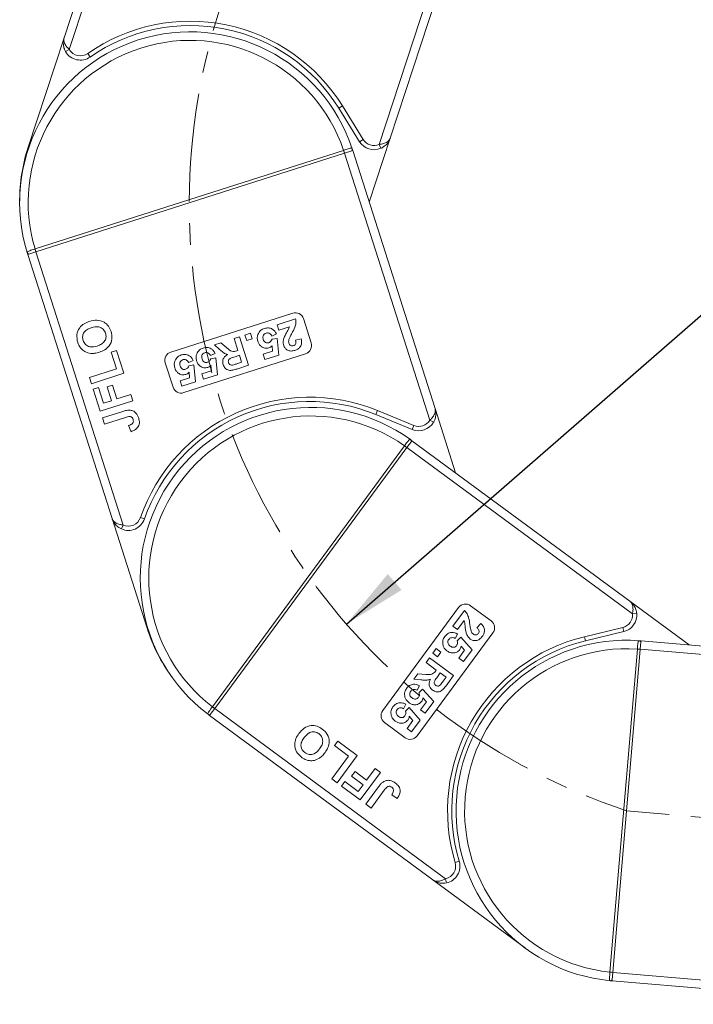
# Model space of a CAD drawing. Header units: millimetres. Extents: x 2517 to 3439, y -761 to -109.
# Tile 6 of 49: x 2821 to 2900, y -496 to -381. Entities that reach past the tile are written whole.
import ezdxf

# ---------------------------------------------------------------- set-up
doc = ezdxf.new("R2010")
doc.units = ezdxf.units.MM
doc.linetypes.add('CENTERX2', pattern=[20.32, 12.7, -2.54, 2.54, -2.54])
doc.styles.get("Standard").update_dxf_attribs({"font": '仿宋_GB2312.ttf', "width": 0.8})
doc.dimstyles.new('副本 ISO-35.1', dxfattribs={"dimtxt": 9, "dimasz": 7.5, "dimexe": 5, "dimexo": 0.625, "dimgap": 2.5, "dimtad": 1, "dimtxsty": 'Standard', "dimcen": 2.5, "dimadec": 0, "dimazin": 0, "dimtfac": 1, "dimtmove": 0, "dimatfit": 3, "dimfxl": 0, "dimarcsym": 0})

msp = doc.modelspace()

# ---------------------------------------------------------------- linework, layer by layer
at = {"color": 7, "linetype": 'Continuous', "lineweight": 15}
for p, q in [((2836.332, -352.286), (2826.187, -383.162)), ((2826.788, -384.536), (2837.282, -352.598)), ((2873.383, -364.46), (2863.128, -395.669)), ((2864.428, -394.919), (2874.333, -364.772)), ((2821.972, -395.987), (2826.187, -383.162)), ((2826.355, -384.786), (2826.788, -384.536)), ((2829.232, -385.426), (2828.946, -385.016)), ((2858.394, -391.425), (2858.819, -391.161)), ((2861.253, -395.085), (2858.819, -391.161)), ((2858.394, -391.425), (2860.828, -395.349)), ((2861.253, -395.085), (2860.828, -395.349)), ((2864.428, -394.919), (2861.956, -402.44)), ((2863.128, -395.669), (2863.329, -396.127)), ((2858.961, -396.363), (2822.77, -407.924)), ((2822.876, -408.258), (2859.068, -396.696)), ((2858.966, -396.361), (2858.961, -396.363)), ((2859.068, -396.696), (2858.961, -396.363)), ((2859.068, -396.696), (2859.071, -396.695)), ((2859.071, -396.695), (2859.909, -396.428)), ((2859.071, -396.695), (2869.067, -427.988)), ((2859.909, -396.428), (2860.024, -396.391)), ((2869.68, -426.618), (2860.024, -396.391)), ((2821.85, -408.339), (2821.921, -408.563)), ((2822.873, -408.259), (2822.035, -408.527)), ((2822.77, -407.924), (2822.765, -407.926)), ((2822.876, -408.258), (2822.77, -407.924)), ((2822.873, -408.259), (2822.876, -408.258)), ((2833.103, -440.283), (2822.873, -408.259)), ((2822.035, -408.527), (2821.921, -408.563)), ((2821.921, -408.563), (2831.81, -439.522)), ((2838.697, -420.001), (2852.985, -415.436)), ((2851.156, -416.808), (2853.336, -416.111)), ((2854.242, -416.084), (2855.155, -418.942)), ((2851.36, -417.449), (2851.156, -416.808)), ((2852.599, -417.053), (2851.36, -417.449)), ((2846.112, -418.419), (2846.753, -418.214)), ((2846.562, -419.83), (2846.112, -418.419)), ((2846.753, -418.214), (2847.818, -421.548)), ((2847.394, -418.009), (2848.035, -417.805)), ((2847.599, -418.651), (2847.394, -418.009)), ((2848.24, -418.446), (2847.599, -418.651)), ((2848.035, -417.805), (2848.24, -418.446)), ((2851.076, -417.884), (2850.543, -418.134)), ((2850.563, -418.505), (2851.148, -418.405)), ((2851.148, -418.405), (2851.352, -420.372)), ((2853.333, -418.609), (2853.994, -418.467)), ((2831.702, -420.014), (2832.337, -419.811)), ((2832.327, -421.968), (2831.702, -420.014)), ((2832.337, -419.811), (2833.196, -422.498)), ((2843.804, -419.156), (2844.553, -418.917)), ((2844.419, -419.687), (2843.804, -419.156)), ((2844.553, -418.917), (2845.269, -419.522)), ((2846.419, -419.876), (2846.562, -419.83)), ((2849.523, -420.25), (2850.633, -419.895)), ((2850.633, -419.895), (2850.574, -419.258)), ((2854.507, -420.199), (2840.218, -424.763)), ((2841.33, -420.998), (2840.797, -421.247)), ((2843.895, -420.178), (2843.362, -420.428)), ((2843.382, -420.799), (2843.967, -420.699)), ((2843.967, -420.699), (2844.171, -422.666)), ((2846.74, -420.385), (2846.224, -420.55)), ((2846.454, -421.372), (2846.999, -421.197)), ((2846.999, -421.197), (2846.74, -420.385)), ((2849.728, -420.891), (2849.523, -420.25)), ((2851.352, -420.372), (2849.728, -420.891)), ((2829.151, -422.983), (2832.327, -421.968)), ((2838.961, -424.115), (2838.048, -421.257)), ((2840.817, -421.618), (2841.402, -421.518)), ((2841.402, -421.518), (2841.607, -423.485)), ((2842.342, -422.544), (2843.452, -422.189)), ((2843.452, -422.189), (2843.393, -421.552)), ((2847.818, -421.548), (2846.419, -421.995)), ((2829.385, -423.715), (2829.151, -422.983)), ((2833.196, -422.498), (2829.385, -423.715)), ((2839.777, -423.363), (2840.887, -423.009)), ((2839.982, -424.004), (2839.777, -423.363)), ((2841.607, -423.485), (2839.982, -424.004)), ((2840.887, -423.009), (2840.828, -422.372)), ((2842.547, -423.185), (2842.342, -422.544)), ((2844.171, -422.666), (2842.547, -423.185)), ((2829.588, -424.35), (2830.223, -424.147)), ((2830.415, -426.939), (2829.588, -424.35)), ((2830.223, -424.147), (2830.816, -426.004)), ((2831.229, -424.095), (2831.865, -423.892)), ((2831.744, -425.707), (2831.229, -424.095)), ((2831.865, -423.892), (2832.379, -425.504)), ((2834.226, -425.722), (2830.415, -426.939)), ((2830.816, -426.004), (2831.744, -425.707)), ((2832.379, -425.504), (2833.992, -424.989)), ((2833.992, -424.989), (2834.226, -425.722)), ((2830.665, -427.721), (2833.067, -426.954)), ((2862.743, -427.327), (2862.933, -426.864)), ((2867.206, -428.615), (2862.933, -426.864)), ((2869.68, -426.618), (2872.089, -434.16)), ((2830.899, -428.454), (2830.665, -427.721)), ((2833.365, -427.666), (2830.899, -428.454)), ((2862.743, -427.327), (2867.016, -429.078)), ((2869.067, -427.988), (2869.498, -428.241)), ((2834.034, -429.336), (2833.751, -428.619)), ((2867.206, -428.615), (2867.016, -429.078)), ((2866.905, -430.49), (2866.976, -430.394)), ((2892.524, -449.215), (2866.976, -430.394)), ((2866.099, -430.994), (2843.565, -461.583)), ((2843.846, -461.791), (2866.381, -431.201)), ((2866.102, -430.99), (2866.099, -430.994)), ((2866.381, -431.201), (2866.099, -430.994)), ((2866.381, -431.201), (2866.383, -431.199)), ((2866.383, -431.199), (2866.905, -430.49)), ((2866.383, -431.199), (2892.831, -450.683)), ((2835.918, -452.382), (2831.81, -439.522)), ((2835.605, -439.569), (2835.132, -439.405)), ((2832.899, -440.739), (2833.103, -440.283)), ((2863.547, -462.024), (2872.444, -449.948)), ((2873.842, -449.736), (2876.258, -451.515)), ((2892.524, -449.215), (2899.465, -454.328)), ((2871.766, -452.132), (2873.124, -450.289)), ((2892.831, -450.683), (2893.329, -450.635)), ((2872.308, -452.531), (2871.766, -452.132)), ((2873.08, -451.484), (2872.308, -452.531)), ((2874.586, -452.314), (2875.038, -451.811)), ((2891.691, -452.283), (2887.203, -453.37)), ((2891.691, -452.283), (2891.809, -452.769)), ((2876.47, -452.913), (2867.573, -464.99)), ((2872.333, -453.051), (2872.048, -453.565)), ((2872.281, -453.854), (2872.696, -453.43)), ((2872.696, -453.43), (2874.016, -454.903)), ((2887.321, -453.856), (2887.203, -453.37)), ((2887.321, -453.856), (2891.809, -452.769)), ((2873.154, -454.939), (2872.732, -454.458)), ((2893.753, -454.847), (2893.828, -453.97)), ((2893.828, -453.97), (2893.838, -453.851)), ((2925.457, -456.53), (2893.838, -453.851)), ((2869.424, -455.311), (2869.824, -454.769)), ((2869.966, -455.71), (2869.424, -455.311)), ((2869.824, -454.769), (2870.366, -455.168)), ((2870.366, -455.168), (2869.966, -455.71)), ((2872.463, -455.877), (2873.154, -454.939)), ((2874.016, -454.903), (2873.005, -456.276)), ((2893.404, -454.821), (2890.196, -492.679)), ((2890.545, -492.708), (2893.753, -454.85)), ((2893.405, -454.816), (2893.404, -454.821)), ((2893.753, -454.85), (2893.404, -454.821)), ((2893.753, -454.85), (2893.753, -454.847)), ((2893.753, -454.847), (2926.486, -457.621)), ((2868.626, -456.395), (2869.025, -455.853)), ((2869.818, -457.273), (2868.626, -456.395)), ((2869.025, -455.853), (2871.843, -457.929)), ((2873.005, -456.276), (2872.463, -455.877)), ((2867.189, -458.345), (2867.655, -457.712)), ((2867.655, -457.712), (2868.59, -457.782)), ((2869.729, -457.394), (2869.818, -457.273)), ((2870.288, -457.619), (2869.966, -458.055)), ((2870.974, -458.125), (2870.288, -457.619)), ((2870.635, -458.585), (2870.974, -458.125)), ((2871.843, -457.929), (2870.972, -459.111)), ((2867.998, -458.415), (2867.189, -458.345)), ((2867.862, -459.12), (2867.577, -459.634)), ((2867.81, -459.923), (2868.225, -459.499)), ((2868.225, -459.499), (2869.545, -460.973)), ((2843.565, -461.583), (2843.562, -461.587)), ((2843.846, -461.791), (2843.565, -461.583)), ((2866.265, -461.288), (2865.98, -461.802)), ((2867.992, -461.946), (2868.683, -461.008)), ((2868.683, -461.008), (2868.261, -460.527)), ((2869.545, -460.973), (2868.533, -462.346)), ((2843.063, -462.458), (2843.251, -462.598)), ((2843.322, -462.502), (2843.251, -462.598)), ((2843.251, -462.598), (2869.418, -481.875)), ((2843.844, -461.793), (2843.322, -462.502)), ((2843.844, -461.793), (2843.846, -461.791)), ((2870.911, -481.733), (2843.844, -461.793)), ((2866.213, -462.091), (2866.628, -461.667)), ((2866.628, -461.667), (2867.948, -463.14)), ((2867.086, -463.176), (2866.664, -462.695)), ((2868.533, -462.346), (2867.992, -461.946)), ((2866.175, -465.202), (2863.759, -463.422)), ((2866.395, -464.114), (2867.086, -463.176)), ((2867.948, -463.14), (2866.937, -464.513)), ((2866.937, -464.513), (2866.395, -464.114)), ((2857.89, -466.137), (2858.285, -465.6)), ((2859.541, -467.354), (2857.89, -466.137)), ((2858.285, -465.6), (2860.556, -467.273)), ((2857.564, -470.037), (2859.541, -467.354)), ((2860.556, -467.273), (2858.184, -470.494)), ((2859.9, -469.72), (2860.296, -469.183)), ((2860.296, -469.183), (2861.658, -470.187)), ((2863.281, -469.281), (2860.909, -472.501)), ((2861.658, -470.187), (2862.662, -468.824)), ((2862.662, -468.824), (2863.281, -469.281)), ((2858.184, -470.494), (2857.564, -470.037)), ((2858.72, -470.889), (2859.116, -470.352)), ((2859.116, -470.352), (2860.685, -471.508)), ((2861.263, -470.724), (2859.9, -469.72)), ((2860.685, -471.508), (2861.263, -470.724)), ((2860.909, -472.501), (2858.72, -470.889)), ((2861.569, -472.988), (2863.065, -470.958)), ((2863.724, -471.36), (2862.189, -473.444)), ((2865.246, -472.32), (2864.596, -471.905)), ((2862.189, -473.444), (2861.569, -472.988)), ((2872.519, -479.688), (2872.04, -479.832)), ((2880.287, -489.882), (2869.418, -481.875)), ((2871.013, -482.222), (2870.911, -481.733)), ((2890.196, -492.679), (2890.196, -492.684)), ((2890.545, -492.708), (2890.196, -492.679)), ((2890.545, -492.712), (2890.47, -493.588)), ((2890.545, -492.712), (2890.545, -492.708)), ((2924.043, -495.55), (2890.545, -492.712)), ((2890.47, -493.588), (2890.46, -493.708)), ((2890.46, -493.708), (2922.844, -496.452))]:
    msp.add_line(p, q, dxfattribs=at)
at = {"color": 1, "linetype": 'CENTERX2', "lineweight": 13}
msp.add_line((2937.635, -477.663), (2892.149, -473.779), dxfattribs=at)
at = {"color": 7, "linetype": 'Continuous', "lineweight": 15, "flags": 128}
msp.add_lwpolyline([(2890.46, -493.708), (2890.38, -493.701), (2890.246, -493.689)], dxfattribs=at)
at = {"color": 1, "linetype": 'CENTERX2', "lineweight": 13}
msp.add_arc((2915.815, -402.663), 74.951, 107.93275, 251.59403, dxfattribs=at)
at = {"color": 7, "linetype": 'Continuous', "lineweight": 15}
for centre, radius, start, end in [((2840.973, -402.23), 21, 31.81071, 124.94081), ((2840.973, -402.23), 20.5, 31.81071, 124.94081), ((2840.972, -402.477), 20, 18.3896, 197.04253), ((2840.972, -402.477), 19, 18.77157, 196.66056), ((2828.087, -383.786), 2, 210.0004, 304.94081), ((2828.087, -383.786), 1.5, 210.0004, 304.94081), ((2862.527, -394.294), 2, 211.81071, 293.62103), ((2862.527, -394.294), 1.5, 211.81071, 293.62103), ((2840.973, -402.23), 20, 161.81071, 180.1167), ((2842.178, -401.816), 17.652, 16.86393, 18.0001), ((2859.669, -396.256), 0.295, 324.4658, 17.44287), ((2822.131, -408.248), 0.295, 197.98926, 250.96633), ((2839.58, -402.647), 17.624, 197.43079, 198.56877), ((2853.289, -416.389), 1, 17.71607, 107.71607), ((2839.001, -420.953), 1, 107.71607, 197.71607), ((2854.202, -419.246), 1, 287.71607, 17.71607), ((2839.914, -423.811), 1, 197.71607, 287.71607), ((2854.97, -446.296), 21, 67.71607, 160.84617), ((2854.97, -446.296), 20.5, 67.71607, 160.84617), ((2855.114, -446.496), 20, 54.29495, 232.94789), ((2855.114, -446.496), 19, 54.67693, 232.56591), ((2867.775, -427.227), 1.5, 247.71607, 329.52638), ((2867.775, -427.227), 2, 247.71607, 329.52638), ((2866.61, -430.492), 0.295, 0.37115, 53.34823), ((2855.703, -445.254), 17.652, 52.76929, 53.90546), ((2833.715, -438.913), 2, 245.90575, 340.84617), ((2833.715, -438.913), 1.5, 245.90575, 340.84617), ((2873.249, -450.541), 1, 53.62142, 143.62142), ((2891.338, -450.825), 1.5, 283.62142, 5.43174), ((2891.338, -450.825), 2, 283.62142, 5.43174), ((2875.664, -452.32), 1, 323.62142, 53.62142), ((2854.97, -446.296), 20, 197.71607, 216.02205), ((2892.149, -473.779), 21, 103.62142, 196.75152), ((2892.149, -473.779), 20.5, 103.62142, 196.75152), ((2892.149, -473.779), 20, 85.8299, 264.48284), ((2893.577, -454.126), 0.295, 31.9061, 84.88317), ((2892.149, -473.779), 19, 86.21188, 264.10086), ((2892.001, -472.412), 17.652, 84.30423, 85.44041), ((2854.085, -447.45), 17.624, 233.33615, 234.47413), ((2843.237, -462.219), 0.295, 233.89462, 286.87169), ((2864.352, -462.617), 1, 143.62142, 233.62142), ((2866.768, -464.397), 1, 233.62142, 323.62142), ((2870.604, -480.264), 1.5, 281.81111, 16.75152), ((2870.604, -480.264), 2, 281.81111, 16.75152), ((2891.771, -475.13), 17.624, 264.8711, 266.00907), ((2890.25, -493.393), 0.295, 265.42956, 318.40664)]:
    msp.add_arc(centre, radius, start, end, dxfattribs=at)
for points, knots in [([(2826.187, -383.162), (2826.186, -383.164), (2826.182, -383.175), (2826.171, -383.211), (2826.158, -383.255), (2826.094, -383.505), (2826.062, -383.912), (2826.17, -384.425), (2826.304, -384.686), (2826.355, -384.786)], [0, 0, 0, 0, 0.0050875, 0.0203691, 0.0708073, 0.0890863, 0.5003107, 0.809226, 1, 1, 1, 1]), ([(2826.187, -383.162), (2826.186, -383.164), (2826.185, -383.166), (2826.184, -383.171), (2826.181, -383.179), (2826.177, -383.193), (2826.171, -383.215), (2826.165, -383.241), (2826.157, -383.285), (2826.147, -383.365), (2826.149, -383.541), (2826.196, -383.719), (2826.311, -383.975), (2826.475, -384.23), (2826.693, -384.444), (2826.788, -384.536)], [0, 0, 0, 0, 0.00407592, 0.00531205, 0.01383251, 0.02349942, 0.03993848, 0.06795855, 0.08591422, 0.14718806, 0.25683422, 0.48471536, 0.52669744, 0.79537109, 1, 1, 1, 1]), ([(2863.128, -395.669), (2863.193, -395.661), (2863.324, -395.645), (2863.532, -395.601), (2863.747, -395.537), (2863.905, -395.466), (2864.09, -395.362), (2864.233, -395.246), (2864.339, -395.106), (2864.378, -395.036), (2864.398, -394.995), (2864.408, -394.971), (2864.417, -394.949), (2864.422, -394.936), (2864.424, -394.928), (2864.426, -394.922), (2864.427, -394.92), (2864.428, -394.919)], [0, 0, 0, 0, 0.1010295, 0.2049461, 0.3371683, 0.4742971, 0.5161999, 0.7436507, 0.8530899, 0.914248, 0.9321698, 0.9601369, 0.976545, 0.9861936, 0.994698, 0.9959318, 1, 1, 1, 1]), ([(2864.428, -394.919), (2864.427, -394.921), (2864.423, -394.932), (2864.411, -394.968), (2864.395, -395.01), (2864.299, -395.25), (2864.083, -395.597), (2863.692, -395.945), (2863.429, -396.077), (2863.329, -396.127)], [0, 0, 0, 0, 0.0050875, 0.0203691, 0.0708073, 0.0890863, 0.5003107, 0.809226, 1, 1, 1, 1]), ([(2859.951, -396.168), (2859.946, -396.157), (2859.931, -396.124), (2859.872, -396.104), (2859.735, -396.122), (2859.514, -396.184), (2859.244, -396.271), (2859.053, -396.333), (2858.966, -396.361)], [0, 0, 0, 0, 0.07361036, 0.22528134, 0.41271887, 0.61605406, 0.82678302, 1, 1, 1, 1]), ([(2860.024, -396.391), (2860.023, -396.39), (2860.002, -396.324), (2859.976, -396.244), (2859.955, -396.179), (2859.951, -396.168)], [0, 0, 0, 0, 0.0120871, 0.8246302, 1, 1, 1, 1]), ([(2822.765, -407.926), (2822.753, -407.93), (2822.635, -407.967), (2822.409, -408.037), (2822.132, -408.127), (2821.934, -408.206), (2821.843, -408.269), (2821.848, -408.319), (2821.85, -408.339)], [0, 0, 0, 0, 0.02348431, 0.23730728, 0.45109242, 0.66376851, 0.87055526, 1, 1, 1, 1]), ([(2821.85, -408.339), (2821.854, -408.35), (2821.874, -408.416), (2821.899, -408.496), (2821.92, -408.562), (2821.921, -408.563)], [0, 0, 0, 0, 0.1753698, 0.9879129, 1, 1, 1, 1]), ([(2827.778, -418.851), (2827.714, -418.559), (2827.587, -417.975), (2827.924, -417.172), (2828.504, -416.661), (2828.94, -416.495), (2829.158, -416.412)], [0, 0, 0, 0, 0.2798307, 0.5586691, 0.7790056, 1, 1, 1, 1]), ([(2829.158, -416.412), (2829.446, -416.341), (2830.019, -416.199), (2830.844, -416.425), (2831.423, -416.945), (2831.596, -417.376), (2831.682, -417.592)], [0, 0, 0, 0, 0.280551, 0.5594882, 0.779434, 1, 1, 1, 1]), ([(2853.336, -416.111), (2853.355, -416.28), (2853.393, -416.617), (2853.215, -417.203), (2853.011, -417.584), (2852.887, -417.817)], [0, 0, 0, 0, 0.2795508, 0.5593318, 1, 1, 1, 1]), ([(2829.374, -417.151), (2829.197, -417.216), (2828.844, -417.346), (2828.456, -417.724), (2828.31, -418.204), (2828.377, -418.494), (2828.41, -418.639)], [0, 0, 0, 0, 0.2810873, 0.5600131, 0.7796914, 1, 1, 1, 1]), ([(2831.048, -417.796), (2830.966, -417.623), (2830.804, -417.276), (2830.149, -416.962), (2829.668, -417.079), (2829.374, -417.151)], [0, 0, 0, 0, 0.2799912, 0.5597684, 1, 1, 1, 1]), ([(2831.682, -417.592), (2831.747, -417.882), (2831.875, -418.461), (2831.55, -419.261), (2830.979, -419.774), (2830.547, -419.939), (2830.33, -420.022)], [0, 0, 0, 0, 0.2799425, 0.558704, 0.7790449, 1, 1, 1, 1]), ([(2848.908, -417.951), (2849.003, -417.767), (2849.173, -417.436), (2849.515, -417.298), (2849.666, -417.237)], [0, 0, 0, 0, 0.55835314, 1, 1, 1, 1]), ([(2849.666, -417.237), (2849.824, -417.2), (2850.139, -417.128), (2850.579, -417.278), (2850.896, -417.551), (2851.016, -417.773), (2851.076, -417.884)], [0, 0, 0, 0, 0.2799484, 0.5590305, 0.7793307, 1, 1, 1, 1]), ([(2851.987, -418.295), (2852.054, -418.153), (2852.163, -417.918), (2852.347, -417.607), (2852.505, -417.345), (2852.568, -417.15), (2852.599, -417.053)], [0, 0, 0, 0, 0.3399849, 0.5601859, 0.7803799, 1, 1, 1, 1]), ([(2828.184, -419.606), (2828.088, -419.476), (2827.916, -419.244), (2827.82, -418.971), (2827.778, -418.851)], [0, 0, 0, 0, 0.55956445, 1, 1, 1, 1]), ([(2828.41, -418.639), (2828.489, -418.814), (2828.646, -419.162), (2829.296, -419.488), (2829.777, -419.37), (2830.071, -419.297)], [0, 0, 0, 0, 0.2802778, 0.5598769, 1, 1, 1, 1]), ([(2830.071, -419.297), (2830.249, -419.231), (2830.603, -419.098), (2830.985, -418.713), (2831.141, -418.235), (2831.079, -417.943), (2831.048, -417.796)], [0, 0, 0, 0, 0.2810208, 0.5601162, 0.7799393, 1, 1, 1, 1]), ([(2848.899, -418.74), (2848.866, -418.592), (2848.805, -418.327), (2848.877, -418.066), (2848.908, -417.951)], [0, 0, 0, 0, 0.55953408, 1, 1, 1, 1]), ([(2850.202, -419.515), (2850.045, -419.542), (2849.729, -419.598), (2849.315, -419.391), (2849.035, -419.089), (2848.945, -418.857), (2848.899, -418.74)], [0, 0, 0, 0, 0.2790069, 0.5586194, 0.7790735, 1, 1, 1, 1]), ([(2849.87, -417.784), (2849.792, -417.819), (2849.635, -417.89), (2849.501, -418.103), (2849.484, -418.326), (2849.519, -418.456), (2849.536, -418.521)], [0, 0, 0, 0, 0.2795727, 0.5586639, 0.7789233, 1, 1, 1, 1]), ([(2849.536, -418.521), (2849.564, -418.596), (2849.62, -418.745), (2849.79, -418.9), (2849.994, -418.953), (2850.117, -418.925), (2850.178, -418.91)], [0, 0, 0, 0, 0.28089762, 0.55946036, 0.77949703, 1, 1, 1, 1]), ([(2850.543, -418.134), (2850.505, -418.065), (2850.43, -417.928), (2850.247, -417.802), (2850.051, -417.746), (2849.93, -417.771), (2849.87, -417.784)], [0, 0, 0, 0, 0.2802995, 0.5599611, 0.7800424, 1, 1, 1, 1]), ([(2850.178, -418.91), (2850.228, -418.889), (2850.328, -418.847), (2850.469, -418.709), (2850.527, -418.582), (2850.563, -418.505)], [0, 0, 0, 0, 0.2799631, 0.5600652, 1, 1, 1, 1]), ([(2851.931, -419.235), (2851.898, -419.057), (2851.84, -418.737), (2851.942, -418.431), (2851.987, -418.295)], [0, 0, 0, 0, 0.558458, 1, 1, 1, 1]), ([(2852.548, -418.518), (2852.531, -418.598), (2852.499, -418.74), (2852.531, -418.882), (2852.545, -418.944)], [0, 0, 0, 0, 0.5601166, 1, 1, 1, 1]), ([(2852.887, -417.817), (2852.816, -417.944), (2852.691, -418.172), (2852.592, -418.412), (2852.548, -418.518)], [0, 0, 0, 0, 0.5602349, 1, 1, 1, 1]), ([(2853.08, -419.255), (2853.125, -419.237), (2853.216, -419.201), (2853.32, -419.091), (2853.392, -418.887), (2853.357, -418.724), (2853.333, -418.609)], [0, 0, 0, 0, 0.1872361, 0.3740839, 0.5606964, 1, 1, 1, 1]), ([(2853.994, -418.467), (2854.02, -418.627), (2854.072, -418.947), (2853.909, -419.388), (2853.598, -419.675), (2853.362, -419.768), (2853.244, -419.815)], [0, 0, 0, 0, 0.2807519, 0.5589701, 0.7792745, 1, 1, 1, 1]), ([(2829.307, -420.161), (2829.069, -420.113), (2828.642, -420.028), (2828.324, -419.735), (2828.184, -419.606)], [0, 0, 0, 0, 0.55995567, 1, 1, 1, 1]), ([(2830.33, -420.022), (2830.143, -420.076), (2829.808, -420.173), (2829.46, -420.165), (2829.307, -420.161)], [0, 0, 0, 0, 0.5601708, 1, 1, 1, 1]), ([(2841.727, -420.245), (2841.822, -420.061), (2841.992, -419.73), (2842.334, -419.592), (2842.485, -419.531)], [0, 0, 0, 0, 0.5583531, 1, 1, 1, 1]), ([(2842.485, -419.531), (2842.643, -419.494), (2842.958, -419.422), (2843.398, -419.572), (2843.715, -419.845), (2843.835, -420.067), (2843.895, -420.178)], [0, 0, 0, 0, 0.27994837, 0.55903053, 0.77933073, 1, 1, 1, 1]), ([(2843.362, -420.428), (2843.324, -420.359), (2843.249, -420.222), (2843.067, -420.096), (2842.87, -420.04), (2842.749, -420.065), (2842.689, -420.078)], [0, 0, 0, 0, 0.2802995, 0.5599611, 0.7800424, 1, 1, 1, 1]), ([(2845.373, -420.301), (2845.249, -420.261), (2845.043, -420.195), (2844.798, -420.02), (2844.605, -419.858), (2844.481, -419.744), (2844.419, -419.687)], [0, 0, 0, 0, 0.3395791, 0.5595909, 0.7797866, 1, 1, 1, 1]), ([(2845.269, -419.522), (2845.454, -419.686), (2845.71, -419.914), (2846.15, -419.965), (2846.329, -419.905), (2846.419, -419.876)], [0, 0, 0, 0, 0.56102154, 0.77929526, 1, 1, 1, 1]), ([(2850.574, -419.258), (2850.514, -419.321), (2850.407, -419.432), (2850.265, -419.489), (2850.202, -419.515)], [0, 0, 0, 0, 0.5598879, 1, 1, 1, 1]), ([(2853.244, -419.815), (2853.096, -419.852), (2852.802, -419.925), (2852.382, -419.812), (2852.071, -419.564), (2851.978, -419.345), (2851.931, -419.235)], [0, 0, 0, 0, 0.2805682, 0.5597501, 0.7797946, 1, 1, 1, 1]), ([(2852.545, -418.944), (2852.568, -419.006), (2852.615, -419.129), (2852.759, -419.254), (2852.929, -419.293), (2853.029, -419.268), (2853.08, -419.255)], [0, 0, 0, 0, 0.2806635, 0.5594614, 0.7793655, 1, 1, 1, 1]), ([(2839.154, -421.853), (2839.12, -421.705), (2839.06, -421.44), (2839.131, -421.179), (2839.162, -421.065)], [0, 0, 0, 0, 0.55953408, 1, 1, 1, 1]), ([(2839.162, -421.065), (2839.258, -420.88), (2839.428, -420.549), (2839.769, -420.411), (2839.92, -420.35)], [0, 0, 0, 0, 0.5583531, 1, 1, 1, 1]), ([(2840.125, -420.897), (2840.046, -420.932), (2839.889, -421.003), (2839.756, -421.217), (2839.739, -421.44), (2839.773, -421.569), (2839.791, -421.634)], [0, 0, 0, 0, 0.27957274, 0.55866387, 0.77892333, 1, 1, 1, 1]), ([(2839.92, -420.35), (2840.078, -420.314), (2840.393, -420.242), (2840.834, -420.391), (2841.15, -420.664), (2841.27, -420.886), (2841.33, -420.998)], [0, 0, 0, 0, 0.27994837, 0.55903053, 0.77933073, 1, 1, 1, 1]), ([(2840.797, -421.247), (2840.76, -421.179), (2840.685, -421.041), (2840.502, -420.915), (2840.305, -420.859), (2840.185, -420.884), (2840.125, -420.897)], [0, 0, 0, 0, 0.2802995, 0.5599611, 0.7800424, 1, 1, 1, 1]), ([(2841.718, -421.034), (2841.685, -420.886), (2841.624, -420.621), (2841.696, -420.36), (2841.727, -420.245)], [0, 0, 0, 0, 0.5595341, 1, 1, 1, 1]), ([(2843.021, -421.809), (2842.864, -421.836), (2842.548, -421.892), (2842.134, -421.685), (2841.854, -421.383), (2841.764, -421.151), (2841.718, -421.034)], [0, 0, 0, 0, 0.2790069, 0.5586194, 0.7790735, 1, 1, 1, 1]), ([(2842.689, -420.078), (2842.611, -420.113), (2842.454, -420.184), (2842.32, -420.397), (2842.303, -420.62), (2842.338, -420.75), (2842.355, -420.815)], [0, 0, 0, 0, 0.2795727, 0.5586639, 0.7789233, 1, 1, 1, 1]), ([(2842.355, -420.815), (2842.383, -420.89), (2842.439, -421.039), (2842.609, -421.194), (2842.813, -421.247), (2842.936, -421.219), (2842.997, -421.204)], [0, 0, 0, 0, 0.2808976, 0.5594604, 0.779497, 1, 1, 1, 1]), ([(2842.997, -421.204), (2843.047, -421.183), (2843.147, -421.141), (2843.288, -421.003), (2843.346, -420.876), (2843.382, -420.799)], [0, 0, 0, 0, 0.2799631, 0.5600652, 1, 1, 1, 1]), ([(2844.83, -421.485), (2844.8, -421.353), (2844.74, -421.089), (2844.86, -420.715), (2845.096, -420.455), (2845.281, -420.352), (2845.373, -420.301)], [0, 0, 0, 0, 0.2799536, 0.5589329, 0.7791735, 1, 1, 1, 1]), ([(2846.224, -420.55), (2846.033, -420.604), (2845.794, -420.671), (2845.543, -420.833), (2845.457, -420.957), (2845.427, -421.106), (2845.45, -421.202), (2845.462, -421.251)], [0, 0, 0, 0, 0.5009624, 0.6257853, 0.7504363, 0.8750317, 1, 1, 1, 1]), ([(2840.457, -422.628), (2840.299, -422.656), (2839.983, -422.711), (2839.569, -422.504), (2839.289, -422.203), (2839.199, -421.97), (2839.154, -421.853)], [0, 0, 0, 0, 0.27900691, 0.55861939, 0.77907354, 1, 1, 1, 1]), ([(2839.791, -421.634), (2839.819, -421.709), (2839.874, -421.858), (2840.044, -422.014), (2840.249, -422.067), (2840.371, -422.038), (2840.432, -422.023)], [0, 0, 0, 0, 0.2808976, 0.5594604, 0.779497, 1, 1, 1, 1]), ([(2840.432, -422.023), (2840.482, -422.002), (2840.582, -421.96), (2840.723, -421.822), (2840.781, -421.695), (2840.817, -421.618)], [0, 0, 0, 0, 0.2799631, 0.5600652, 1, 1, 1, 1]), ([(2843.393, -421.552), (2843.333, -421.615), (2843.226, -421.726), (2843.084, -421.783), (2843.021, -421.809)], [0, 0, 0, 0, 0.55988791, 1, 1, 1, 1]), ([(2846.419, -421.995), (2846.267, -422.041), (2845.963, -422.133), (2845.552, -422.176), (2845.253, -422.052), (2844.998, -421.853), (2844.897, -421.632), (2844.83, -421.485)], [0, 0, 0, 0, 0.2511432, 0.5005272, 0.6257353, 0.7510496, 1, 1, 1, 1]), ([(2845.462, -421.251), (2845.484, -421.304), (2845.527, -421.409), (2845.702, -421.536), (2845.85, -421.528), (2845.941, -421.524)], [0, 0, 0, 0, 0.2811289, 0.561183, 1, 1, 1, 1]), ([(2845.941, -421.524), (2846.038, -421.497), (2846.21, -421.45), (2846.38, -421.396), (2846.454, -421.372)], [0, 0, 0, 0, 0.5599213, 1, 1, 1, 1]), ([(2840.828, -422.372), (2840.768, -422.434), (2840.662, -422.545), (2840.519, -422.603), (2840.457, -422.628)], [0, 0, 0, 0, 0.55988791, 1, 1, 1, 1]), ([(2833.067, -426.954), (2833.204, -426.911), (2833.45, -426.834), (2833.705, -426.814), (2833.818, -426.805)], [0, 0, 0, 0, 0.5602943, 1, 1, 1, 1]), ([(2833.818, -426.805), (2833.964, -426.825), (2834.256, -426.863), (2834.696, -427.185), (2834.84, -427.538), (2834.928, -427.754)], [0, 0, 0, 0, 0.2801216, 0.5603549, 1, 1, 1, 1]), ([(2869.067, -427.988), (2869.115, -427.943), (2869.212, -427.854), (2869.355, -427.696), (2869.491, -427.518), (2869.577, -427.369), (2869.666, -427.175), (2869.714, -426.998), (2869.718, -426.822), (2869.709, -426.742), (2869.7, -426.697), (2869.695, -426.672), (2869.689, -426.65), (2869.685, -426.636), (2869.683, -426.628), (2869.681, -426.622), (2869.68, -426.62), (2869.68, -426.618)], [0, 0, 0, 0, 0.1010295, 0.2049461, 0.3371683, 0.4742971, 0.5161999, 0.7436507, 0.8530899, 0.914248, 0.9321698, 0.9601369, 0.976545, 0.9861936, 0.994698, 0.9959318, 1, 1, 1, 1]), ([(2869.68, -426.618), (2869.681, -426.621), (2869.684, -426.631), (2869.695, -426.668), (2869.707, -426.711), (2869.77, -426.962), (2869.798, -427.369), (2869.686, -427.881), (2869.55, -428.142), (2869.498, -428.241)], [0, 0, 0, 0, 0.0050875, 0.0203691, 0.0708073, 0.0890863, 0.5003107, 0.809226, 1, 1, 1, 1]), ([(2834.278, -427.909), (2834.244, -427.823), (2834.193, -427.693), (2834.04, -427.58), (2833.764, -427.536), (2833.543, -427.608), (2833.365, -427.666)], [0, 0, 0, 0, 0.2493961, 0.3744258, 0.4994543, 1, 1, 1, 1]), ([(2834.928, -427.754), (2834.974, -427.944), (2835.065, -428.323), (2834.855, -428.857), (2834.461, -429.175), (2834.177, -429.283), (2834.034, -429.336)], [0, 0, 0, 0, 0.2802457, 0.5584161, 0.7788266, 1, 1, 1, 1]), ([(2834.194, -428.369), (2834.221, -428.332), (2834.275, -428.258), (2834.319, -428.096), (2834.294, -427.98), (2834.278, -427.909)], [0, 0, 0, 0, 0.2806722, 0.5608436, 1, 1, 1, 1]), ([(2833.751, -428.619), (2833.842, -428.586), (2834.003, -428.526), (2834.136, -428.417), (2834.194, -428.369)], [0, 0, 0, 0, 0.561018, 1, 1, 1, 1]), ([(2866.786, -430.255), (2866.776, -430.249), (2866.744, -430.232), (2866.685, -430.25), (2866.585, -430.344), (2866.442, -430.525), (2866.274, -430.753), (2866.156, -430.916), (2866.102, -430.99)], [0, 0, 0, 0, 0.0736104, 0.2252813, 0.4127189, 0.6160541, 0.826783, 1, 1, 1, 1]), ([(2866.976, -430.394), (2866.975, -430.393), (2866.92, -430.352), (2866.851, -430.302), (2866.796, -430.262), (2866.786, -430.255)], [0, 0, 0, 0, 0.0120871, 0.8246302, 1, 1, 1, 1]), ([(2831.81, -439.522), (2831.811, -439.523), (2831.812, -439.526), (2831.813, -439.531), (2831.816, -439.539), (2831.821, -439.553), (2831.829, -439.574), (2831.839, -439.598), (2831.858, -439.639), (2831.897, -439.71), (2832.002, -439.851), (2832.145, -439.968), (2832.388, -440.108), (2832.67, -440.218), (2832.972, -440.263), (2833.103, -440.283)], [0, 0, 0, 0, 0.00407592, 0.00531205, 0.01383251, 0.02349942, 0.03993848, 0.06795855, 0.08591422, 0.14718806, 0.25683422, 0.48471536, 0.52669744, 0.79537109, 1, 1, 1, 1]), ([(2831.81, -439.522), (2831.811, -439.524), (2831.814, -439.535), (2831.826, -439.571), (2831.842, -439.614), (2831.936, -439.854), (2832.149, -440.202), (2832.537, -440.554), (2832.799, -440.688), (2832.899, -440.739)], [0, 0, 0, 0, 0.00508751, 0.02036912, 0.07080725, 0.08908627, 0.50031067, 0.809226, 1, 1, 1, 1]), ([(2892.524, -449.215), (2892.526, -449.216), (2892.535, -449.223), (2892.566, -449.246), (2892.601, -449.274), (2892.799, -449.44), (2893.061, -449.753), (2893.27, -450.234), (2893.313, -450.524), (2893.329, -450.635)], [0, 0, 0, 0, 0.0050875, 0.0203691, 0.0708073, 0.0890863, 0.5003107, 0.809226, 1, 1, 1, 1]), ([(2892.831, -450.683), (2892.844, -450.619), (2892.87, -450.489), (2892.893, -450.278), (2892.899, -450.054), (2892.881, -449.882), (2892.84, -449.674), (2892.774, -449.502), (2892.675, -449.357), (2892.62, -449.298), (2892.587, -449.266), (2892.568, -449.249), (2892.55, -449.234), (2892.538, -449.225), (2892.532, -449.22), (2892.527, -449.217), (2892.525, -449.216), (2892.524, -449.215)], [0, 0, 0, 0, 0.10102949, 0.20494614, 0.33716829, 0.47429709, 0.5161999, 0.74365074, 0.85308987, 0.91424801, 0.93216977, 0.96013693, 0.97654495, 0.98619361, 0.99469798, 0.99593178, 1, 1, 1, 1]), ([(2873.124, -450.289), (2873.238, -450.414), (2873.467, -450.665), (2873.666, -451.244), (2873.725, -451.672), (2873.76, -451.934)], [0, 0, 0, 0, 0.2795508, 0.5593318, 1, 1, 1, 1]), ([(2873.312, -452.849), (2873.283, -452.694), (2873.234, -452.44), (2873.2, -452.08), (2873.174, -451.775), (2873.111, -451.581), (2873.08, -451.484)], [0, 0, 0, 0, 0.3399849, 0.5601859, 0.7803799, 1, 1, 1, 1]), ([(2873.76, -451.934), (2873.778, -452.078), (2873.81, -452.336), (2873.871, -452.589), (2873.898, -452.7)], [0, 0, 0, 0, 0.56023494, 1, 1, 1, 1]), ([(2874.76, -452.985), (2874.787, -452.944), (2874.839, -452.862), (2874.858, -452.712), (2874.797, -452.504), (2874.673, -452.392), (2874.586, -452.314)], [0, 0, 0, 0, 0.1872361, 0.3740839, 0.5606964, 1, 1, 1, 1]), ([(2875.038, -451.811), (2875.154, -451.926), (2875.383, -452.154), (2875.51, -452.607), (2875.427, -453.022), (2875.29, -453.236), (2875.221, -453.343)], [0, 0, 0, 0, 0.28075187, 0.55897015, 0.77927452, 1, 1, 1, 1]), ([(2870.617, -454.376), (2870.585, -454.171), (2870.529, -453.803), (2870.725, -453.49), (2870.811, -453.352)], [0, 0, 0, 0, 0.5583531, 1, 1, 1, 1]), ([(2870.811, -453.352), (2870.918, -453.231), (2871.131, -452.988), (2871.575, -452.85), (2871.992, -452.886), (2872.219, -452.996), (2872.333, -453.051)], [0, 0, 0, 0, 0.2799484, 0.5590305, 0.7793307, 1, 1, 1, 1]), ([(2872.048, -453.565), (2871.977, -453.532), (2871.836, -453.464), (2871.614, -453.469), (2871.422, -453.539), (2871.339, -453.63), (2871.298, -453.676)], [0, 0, 0, 0, 0.2802995, 0.5599611, 0.7800424, 1, 1, 1, 1]), ([(2873.818, -453.643), (2873.687, -453.518), (2873.452, -453.293), (2873.355, -452.985), (2873.312, -452.849)], [0, 0, 0, 0, 0.558458, 1, 1, 1, 1]), ([(2875.221, -453.343), (2875.124, -453.459), (2874.928, -453.691), (2874.522, -453.846), (2874.124, -453.828), (2873.92, -453.704), (2873.818, -453.643)], [0, 0, 0, 0, 0.2805682, 0.5597501, 0.7797946, 1, 1, 1, 1]), ([(2873.898, -452.7), (2873.93, -452.775), (2873.988, -452.908), (2874.097, -453.005), (2874.144, -453.047)], [0, 0, 0, 0, 0.5601166, 1, 1, 1, 1]), ([(2874.144, -453.047), (2874.199, -453.083), (2874.31, -453.156), (2874.5, -453.173), (2874.66, -453.104), (2874.727, -453.025), (2874.76, -452.985)], [0, 0, 0, 0, 0.2806635, 0.5594614, 0.7793655, 1, 1, 1, 1]), ([(2871.072, -455.02), (2870.958, -454.92), (2870.754, -454.74), (2870.658, -454.487), (2870.617, -454.376)], [0, 0, 0, 0, 0.55953408, 1, 1, 1, 1]), ([(2871.298, -453.676), (2871.255, -453.751), (2871.169, -453.9), (2871.186, -454.151), (2871.303, -454.342), (2871.407, -454.427), (2871.46, -454.469)], [0, 0, 0, 0, 0.2795727, 0.5586639, 0.7789233, 1, 1, 1, 1]), ([(2871.46, -454.469), (2871.526, -454.513), (2871.659, -454.601), (2871.888, -454.627), (2872.084, -454.551), (2872.166, -454.456), (2872.207, -454.408)], [0, 0, 0, 0, 0.2808976, 0.5594604, 0.779497, 1, 1, 1, 1]), ([(2872.207, -454.408), (2872.236, -454.362), (2872.292, -454.269), (2872.325, -454.074), (2872.298, -453.937), (2872.281, -453.854)], [0, 0, 0, 0, 0.2799631, 0.5600652, 1, 1, 1, 1]), ([(2872.732, -454.458), (2872.72, -454.543), (2872.699, -454.696), (2872.618, -454.826), (2872.582, -454.883)], [0, 0, 0, 0, 0.5598879, 1, 1, 1, 1]), ([(2893.603, -453.832), (2893.592, -453.833), (2893.556, -453.834), (2893.514, -453.881), (2893.478, -454.014), (2893.451, -454.242), (2893.427, -454.524), (2893.412, -454.725), (2893.405, -454.816)], [0, 0, 0, 0, 0.0736104, 0.2252813, 0.4127189, 0.6160541, 0.826783, 1, 1, 1, 1]), ([(2893.838, -453.851), (2893.837, -453.851), (2893.768, -453.845), (2893.684, -453.838), (2893.615, -453.833), (2893.603, -453.832)], [0, 0, 0, 0, 0.0120871, 0.8246302, 1, 1, 1, 1]), ([(2872.582, -454.883), (2872.47, -454.998), (2872.247, -455.228), (2871.79, -455.303), (2871.387, -455.223), (2871.177, -455.088), (2871.072, -455.02)], [0, 0, 0, 0, 0.27900691, 0.55861939, 0.77907354, 1, 1, 1, 1]), ([(2868.59, -457.782), (2868.836, -457.807), (2869.178, -457.841), (2869.563, -457.624), (2869.673, -457.471), (2869.729, -457.394)], [0, 0, 0, 0, 0.5610215, 0.7792953, 1, 1, 1, 1]), ([(2869.966, -458.055), (2869.843, -458.211), (2869.69, -458.405), (2869.58, -458.683), (2869.584, -458.834), (2869.647, -458.973), (2869.722, -459.037), (2869.76, -459.069)], [0, 0, 0, 0, 0.5009624, 0.6257853, 0.7504363, 0.8750317, 1, 1, 1, 1]), ([(2866.34, -459.422), (2866.447, -459.3), (2866.659, -459.057), (2867.104, -458.92), (2867.521, -458.955), (2867.748, -459.065), (2867.862, -459.12)], [0, 0, 0, 0, 0.27994837, 0.55903053, 0.77933073, 1, 1, 1, 1]), ([(2869.131, -458.352), (2869.007, -458.393), (2868.802, -458.46), (2868.501, -458.462), (2868.249, -458.444), (2868.082, -458.425), (2867.998, -458.415)], [0, 0, 0, 0, 0.3395791, 0.5595909, 0.7797866, 1, 1, 1, 1]), ([(2869.386, -459.629), (2869.284, -459.54), (2869.081, -459.361), (2868.958, -458.989), (2868.997, -458.64), (2869.087, -458.448), (2869.131, -458.352)], [0, 0, 0, 0, 0.27995365, 0.55893293, 0.77917352, 1, 1, 1, 1]), ([(2870.972, -459.111), (2870.876, -459.238), (2870.684, -459.49), (2870.376, -459.766), (2870.061, -459.841), (2869.737, -459.829), (2869.526, -459.709), (2869.386, -459.629)], [0, 0, 0, 0, 0.2511432, 0.5005272, 0.6257353, 0.7510496, 1, 1, 1, 1]), ([(2869.76, -459.069), (2869.809, -459.099), (2869.906, -459.159), (2870.121, -459.16), (2870.238, -459.066), (2870.309, -459.009)], [0, 0, 0, 0, 0.2811289, 0.561183, 1, 1, 1, 1]), ([(2870.309, -459.009), (2870.371, -458.931), (2870.483, -458.792), (2870.589, -458.648), (2870.635, -458.585)], [0, 0, 0, 0, 0.5599213, 1, 1, 1, 1]), ([(2866.145, -460.445), (2866.114, -460.24), (2866.058, -459.872), (2866.254, -459.56), (2866.34, -459.422)], [0, 0, 0, 0, 0.5583531, 1, 1, 1, 1]), ([(2866.601, -461.089), (2866.487, -460.989), (2866.283, -460.81), (2866.187, -460.557), (2866.145, -460.445)], [0, 0, 0, 0, 0.55953408, 1, 1, 1, 1]), ([(2866.826, -459.745), (2866.784, -459.82), (2866.698, -459.969), (2866.715, -460.22), (2866.832, -460.411), (2866.936, -460.496), (2866.988, -460.539)], [0, 0, 0, 0, 0.27957274, 0.55866387, 0.77892333, 1, 1, 1, 1]), ([(2867.577, -459.634), (2867.506, -459.601), (2867.365, -459.534), (2867.143, -459.539), (2866.951, -459.609), (2866.868, -459.7), (2866.826, -459.745)], [0, 0, 0, 0, 0.2802995, 0.5599611, 0.7800424, 1, 1, 1, 1]), ([(2867.736, -460.477), (2867.764, -460.431), (2867.821, -460.338), (2867.854, -460.144), (2867.827, -460.007), (2867.81, -459.923)], [0, 0, 0, 0, 0.2799631, 0.5600652, 1, 1, 1, 1]), ([(2843.562, -461.587), (2843.554, -461.597), (2843.48, -461.696), (2843.339, -461.885), (2843.167, -462.121), (2843.052, -462.301), (2843.016, -462.405), (2843.05, -462.443), (2843.063, -462.458)], [0, 0, 0, 0, 0.02348431, 0.23730728, 0.45109242, 0.66376851, 0.87055526, 1, 1, 1, 1]), ([(2864.548, -462.613), (2864.517, -462.407), (2864.461, -462.04), (2864.657, -461.727), (2864.743, -461.589)], [0, 0, 0, 0, 0.5583531, 1, 1, 1, 1]), ([(2864.743, -461.589), (2864.85, -461.468), (2865.063, -461.225), (2865.507, -461.087), (2865.924, -461.123), (2866.151, -461.233), (2866.265, -461.288)], [0, 0, 0, 0, 0.2799484, 0.5590305, 0.7793307, 1, 1, 1, 1]), ([(2868.111, -460.953), (2867.999, -461.067), (2867.776, -461.297), (2867.319, -461.372), (2866.916, -461.293), (2866.706, -461.157), (2866.601, -461.089)], [0, 0, 0, 0, 0.2790069, 0.5586194, 0.7790735, 1, 1, 1, 1]), ([(2866.988, -460.539), (2867.055, -460.583), (2867.188, -460.671), (2867.416, -460.697), (2867.613, -460.62), (2867.695, -460.525), (2867.736, -460.477)], [0, 0, 0, 0, 0.28089762, 0.55946036, 0.77949703, 1, 1, 1, 1]), ([(2868.261, -460.527), (2868.249, -460.612), (2868.228, -460.765), (2868.146, -460.895), (2868.111, -460.953)], [0, 0, 0, 0, 0.5598879, 1, 1, 1, 1]), ([(2843.063, -462.458), (2843.073, -462.465), (2843.127, -462.506), (2843.195, -462.557), (2843.251, -462.598), (2843.251, -462.598)], [0, 0, 0, 0, 0.1753698, 0.9879129, 1, 1, 1, 1]), ([(2865.004, -463.257), (2864.89, -463.157), (2864.686, -462.977), (2864.59, -462.724), (2864.548, -462.613)], [0, 0, 0, 0, 0.55953408, 1, 1, 1, 1]), ([(2865.23, -461.913), (2865.187, -461.988), (2865.101, -462.137), (2865.118, -462.388), (2865.235, -462.579), (2865.339, -462.664), (2865.391, -462.706)], [0, 0, 0, 0, 0.27957274, 0.55866387, 0.77892333, 1, 1, 1, 1]), ([(2865.98, -461.802), (2865.909, -461.769), (2865.768, -461.701), (2865.546, -461.706), (2865.354, -461.776), (2865.271, -461.867), (2865.23, -461.913)], [0, 0, 0, 0, 0.2802995, 0.5599611, 0.7800424, 1, 1, 1, 1]), ([(2865.391, -462.706), (2865.458, -462.75), (2865.591, -462.838), (2865.82, -462.864), (2866.016, -462.787), (2866.098, -462.692), (2866.139, -462.645)], [0, 0, 0, 0, 0.2808976, 0.5594604, 0.779497, 1, 1, 1, 1]), ([(2866.139, -462.645), (2866.168, -462.599), (2866.224, -462.506), (2866.257, -462.311), (2866.23, -462.174), (2866.213, -462.091)], [0, 0, 0, 0, 0.2799631, 0.5600652, 1, 1, 1, 1]), ([(2866.664, -462.695), (2866.652, -462.78), (2866.631, -462.933), (2866.55, -463.063), (2866.514, -463.12)], [0, 0, 0, 0, 0.5598879, 1, 1, 1, 1]), ([(2853.717, -464.712), (2853.908, -464.485), (2854.29, -464.034), (2855.09, -463.733), (2855.863, -463.815), (2856.256, -464.063), (2856.453, -464.187)], [0, 0, 0, 0, 0.280551, 0.5594882, 0.779434, 1, 1, 1, 1]), ([(2866.514, -463.12), (2866.402, -463.235), (2866.179, -463.465), (2865.722, -463.54), (2865.319, -463.46), (2865.109, -463.325), (2865.004, -463.257)], [0, 0, 0, 0, 0.2790069, 0.5586194, 0.7790735, 1, 1, 1, 1]), ([(2854.029, -467.497), (2853.806, -467.297), (2853.36, -466.899), (2853.163, -466.051), (2853.333, -465.296), (2853.589, -464.907), (2853.717, -464.712)], [0, 0, 0, 0, 0.2798307, 0.5586691, 0.7790056, 1, 1, 1, 1]), ([(2856.059, -464.725), (2855.891, -464.632), (2855.556, -464.446), (2854.842, -464.576), (2854.521, -464.953), (2854.325, -465.184)], [0, 0, 0, 0, 0.2799912, 0.5597684, 1, 1, 1, 1]), ([(2856.148, -466.513), (2856.253, -466.355), (2856.462, -466.04), (2856.546, -465.503), (2856.392, -465.025), (2856.17, -464.825), (2856.059, -464.725)], [0, 0, 0, 0, 0.2810208, 0.5601162, 0.7799393, 1, 1, 1, 1]), ([(2856.453, -464.187), (2856.676, -464.384), (2857.119, -464.777), (2857.325, -465.616), (2857.163, -466.367), (2856.91, -466.754), (2856.783, -466.948)], [0, 0, 0, 0, 0.2799425, 0.558704, 0.7790449, 1, 1, 1, 1]), ([(2854.325, -465.184), (2854.22, -465.34), (2854.01, -465.652), (2853.917, -466.186), (2854.081, -466.66), (2854.305, -466.856), (2854.417, -466.954)], [0, 0, 0, 0, 0.2810873, 0.5600131, 0.7796914, 1, 1, 1, 1]), ([(2854.417, -466.954), (2854.583, -467.049), (2854.915, -467.239), (2855.632, -467.122), (2855.952, -466.744), (2856.148, -466.513)], [0, 0, 0, 0, 0.2802778, 0.5598769, 1, 1, 1, 1]), ([(2856.783, -466.948), (2856.663, -467.102), (2856.449, -467.376), (2856.162, -467.574), (2856.036, -467.66)], [0, 0, 0, 0, 0.5601708, 1, 1, 1, 1]), ([(2854.801, -467.87), (2854.647, -467.821), (2854.371, -467.733), (2854.134, -467.569), (2854.029, -467.497)], [0, 0, 0, 0, 0.5595644, 1, 1, 1, 1]), ([(2856.036, -467.66), (2855.815, -467.762), (2855.419, -467.943), (2854.99, -467.892), (2854.801, -467.87)], [0, 0, 0, 0, 0.5599557, 1, 1, 1, 1]), ([(2863.065, -470.958), (2863.151, -470.842), (2863.305, -470.636), (2863.5, -470.47), (2863.586, -470.397)], [0, 0, 0, 0, 0.5602943, 1, 1, 1, 1]), ([(2863.586, -470.397), (2863.716, -470.327), (2863.975, -470.187), (2864.521, -470.19), (2864.844, -470.391), (2865.042, -470.514)], [0, 0, 0, 0, 0.2801216, 0.5603549, 1, 1, 1, 1]), ([(2865.042, -470.514), (2865.19, -470.641), (2865.486, -470.895), (2865.629, -471.451), (2865.497, -471.94), (2865.33, -472.193), (2865.246, -472.32)], [0, 0, 0, 0, 0.2802457, 0.5584161, 0.7788266, 1, 1, 1, 1]), ([(2864.606, -471.021), (2864.528, -470.971), (2864.41, -470.896), (2864.221, -470.894), (2863.971, -471.02), (2863.834, -471.209), (2863.724, -471.36)], [0, 0, 0, 0, 0.2493961, 0.3744258, 0.4994543, 1, 1, 1, 1]), ([(2864.596, -471.905), (2864.65, -471.825), (2864.746, -471.682), (2864.788, -471.516), (2864.807, -471.443)], [0, 0, 0, 0, 0.561018, 1, 1, 1, 1]), ([(2864.807, -471.443), (2864.808, -471.397), (2864.808, -471.306), (2864.749, -471.148), (2864.661, -471.069), (2864.606, -471.021)], [0, 0, 0, 0, 0.2806722, 0.5608436, 1, 1, 1, 1]), ([(2869.418, -481.875), (2869.419, -481.876), (2869.421, -481.877), (2869.426, -481.88), (2869.432, -481.885), (2869.444, -481.893), (2869.463, -481.906), (2869.486, -481.92), (2869.526, -481.942), (2869.599, -481.976), (2869.766, -482.029), (2869.95, -482.04), (2870.229, -482.01), (2870.523, -481.934), (2870.794, -481.794), (2870.911, -481.733)], [0, 0, 0, 0, 0.00407592, 0.00531205, 0.01383251, 0.02349942, 0.03993848, 0.06795855, 0.08591422, 0.14718806, 0.25683422, 0.48471536, 0.52669744, 0.79537109, 1, 1, 1, 1]), ([(2869.418, -481.875), (2869.42, -481.876), (2869.429, -481.883), (2869.46, -481.905), (2869.497, -481.931), (2869.715, -482.07), (2870.091, -482.227), (2870.612, -482.285), (2870.902, -482.239), (2871.013, -482.222)], [0, 0, 0, 0, 0.0050875, 0.0203691, 0.0708073, 0.0890863, 0.5003107, 0.809226, 1, 1, 1, 1]), ([(2890.196, -492.684), (2890.195, -492.696), (2890.183, -492.82), (2890.162, -493.055), (2890.138, -493.345), (2890.135, -493.559), (2890.158, -493.667), (2890.207, -493.681), (2890.226, -493.687)], [0, 0, 0, 0, 0.0234843, 0.2373073, 0.4510924, 0.6637685, 0.8705553, 1, 1, 1, 1]), ([(2890.226, -493.687), (2890.238, -493.688), (2890.306, -493.694), (2890.391, -493.702), (2890.459, -493.708), (2890.46, -493.708)], [0, 0, 0, 0, 0.17536982, 0.98791285, 1, 1, 1, 1])]:
    msp.add_open_spline(points, degree=3, knots=knots, dxfattribs=at)

# ---------------------------------------------------------------- leaders
at = {"color": 5, "lineweight": 9}
msp.add_leader([(2859.288, -451.881), (2915.815, -402.663), (2944.059, -402.663)], dimstyle='副本 ISO-35.1', override={"dimgap": 2.5, "dimtad": 0}, dxfattribs=at)

doc.saveas('drawing.dxf')
